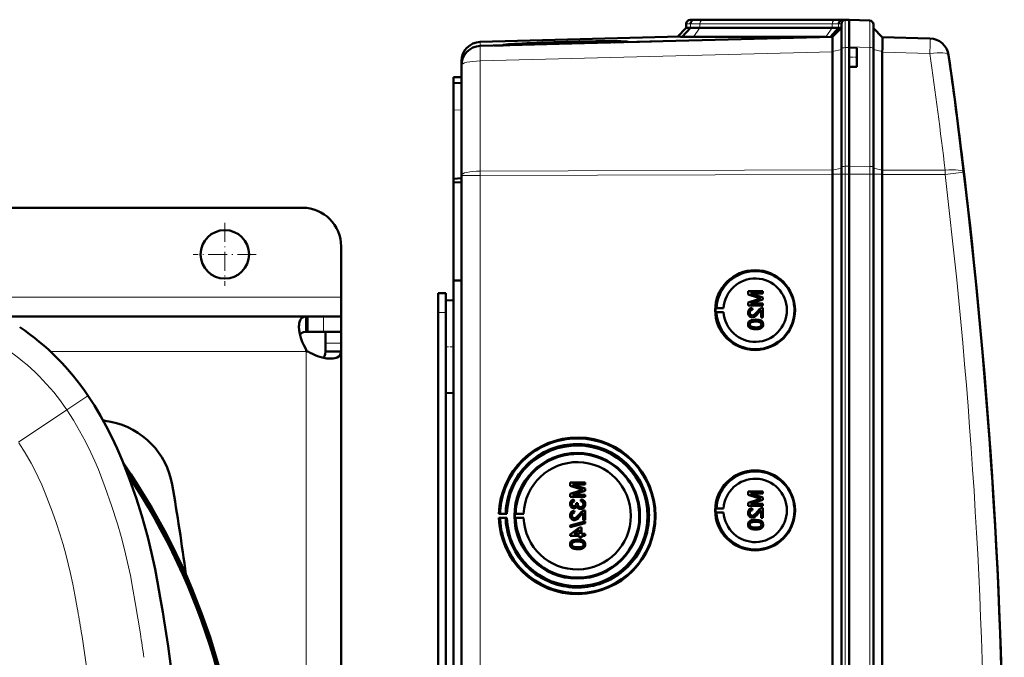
# Model space of a CAD drawing. Extents: x -2065 to 2446, y -2260 to 958.
# Tile 18 of 63: x 514 to 768, y -1643 to -1479. Entities that reach past the tile are written whole.
import ezdxf

# ---------------------------------------------------------------- set-up
doc = ezdxf.new("R2010")
doc.units = 0
doc.linetypes.add('DASHDOT', pattern=[18.5, 12, -3, 0.5, -3])

msp = doc.modelspace()

# ---------------------------------------------------------------- linework, layer by layer
at = {"color": 7, "lineweight": 18}
for p, q in [((686.65, -1479.77), (685.57, -1479.8)), ((687.53, -1478.78), (686.53, -1478.8)), ((686.65, -1479.77), (686.65, -1480.8)), ((723.22, -1479.8), (689.08, -1479.8)), ((689.08, -1479.8), (689.08, -1480.83)), ((689.76, -1478.8), (723.9, -1478.8)), ((723.22, -1479.8), (723.22, -1480.83)), ((725.57, -1479.8), (724.85, -1479.82)), ((724.85, -1479.82), (724.85, -1480.85)), ((726.53, -1478.8), (725.74, -1478.82)), ((726.53, -1485.94), (726.53, -1478.8)), ((726.65, -1478.8), (726.65, -1478.74)), ((689.08, -1480.83), (687.42, -1483.18)), ((723.22, -1480.83), (721.56, -1483.17)), ((632.43, -1485.51), (632.43, -1484.46)), ((632.43, -1489.38), (723.27, -1487)), ((723.26, -1486.92), (725.57, -1486.4)), ((727.57, -1485.93), (726.53, -1485.94)), ((726.53, -1485.94), (726.53, -1516.51)), ((732.85, -1485.92), (727.56, -1485.74)), ((732.85, -1516.55), (732.85, -1485.92)), ((736.1, -1486.94), (733.81, -1486.43)), ((748.38, -1487.44), (736.1, -1487.11)), ((632.43, -1517.75), (632.43, -1489.38)), ((627.57, -1502.01), (625.57, -1502.08)), ((723.27, -1517.47), (632.43, -1517.75)), ((632.43, -1518.87), (632.43, -1517.75)), ((723.27, -1517.49), (725.57, -1516.97)), ((726.53, -1516.51), (727.57, -1516.51)), ((726.53, -1518.59), (726.53, -1516.51)), ((732.85, -1516.55), (727.56, -1516.51)), ((732.85, -1518.59), (732.85, -1516.55)), ((736.1, -1517.51), (733.81, -1517)), ((736.1, -1517.49), (752.3, -1517.53)), ((632.43, -1518.87), (627.57, -1518.87)), ((632.43, -1518.87), (723.27, -1518.6)), ((632.43, -1866.36), (632.43, -1518.87)), ((723.27, -1518.59), (725.57, -1518.59)), ((725.57, -1518.59), (726.53, -1518.59)), ((726.53, -1518.59), (727.57, -1518.59)), ((726.53, -1518.59), (726.53, -1866.65)), ((732.85, -1518.59), (727.56, -1518.59)), ((732.85, -1518.59), (733.81, -1518.59)), ((732.85, -1866.65), (732.85, -1518.59)), ((736.1, -1518.59), (733.81, -1518.59)), ((752.3, -1518.66), (736.1, -1518.61)), ((596.57, -1550.22), (499.42, -1550.22)), ((592.03, -1555.22), (592.03, -1559.22)), ((621.57, -1554.22), (623.57, -1554.22)), ((596.57, -1562.08), (592.57, -1562.08)), ((587.57, -1564.22), (521.55, -1564.22)), ((587.57, -1692.72), (587.57, -1564.22)), ((525.82, -1579.27), (531.22, -1575.65)), ((531.28, -1575.6), (531.22, -1575.65)), ((513.37, -1587.62), (525.82, -1579.27))]:
    msp.add_line(p, q, dxfattribs=at)
at = {"color": 7, "lineweight": 50}
for p, q in [((685.57, -1479.8), (685.57, -1480.83)), ((687.57, -1478.77), (686.53, -1478.8)), ((688.47, -1478.74), (687.53, -1478.78)), ((687.57, -1478.77), (687.56, -1478.77)), ((688.47, -1478.74), (687.57, -1478.77)), ((688.47, -1478.74), (687.57, -1478.77)), ((690.49, -1478.77), (690.23, -1478.77)), ((724.63, -1478.77), (690.49, -1478.77)), ((724.63, -1478.77), (690.49, -1478.77)), ((724.64, -1478.77), (690.49, -1478.77)), ((725.57, -1486.17), (725.57, -1479.8)), ((726.68, -1478.79), (725.74, -1478.82)), ((726.53, -1478.8), (727.57, -1478.77)), ((727.56, -1478.77), (726.65, -1478.74)), ((727.56, -1478.77), (726.65, -1478.74)), ((727.56, -1478.77), (726.68, -1478.79)), ((727.56, -1485.74), (727.56, -1478.77)), ((727.56, -1478.77), (732.85, -1478.95)), ((733.81, -1486.15), (733.81, -1479.95)), ((685.57, -1480.83), (683.27, -1483.13)), ((686.65, -1480.8), (684.51, -1483.14)), ((686.65, -1480.8), (685.57, -1480.83)), ((723.22, -1480.83), (689.08, -1480.83)), ((724.85, -1480.85), (722.75, -1483.14)), ((723.26, -1483.13), (725.57, -1480.83)), ((725.57, -1480.83), (724.85, -1480.85)), ((736.1, -1483.24), (733.81, -1480.95)), ((683.88, -1483.11), (632.43, -1484.46)), ((723.27, -1483.13), (632.43, -1485.51)), ((639.98, -1485.24), (638.26, -1485.29)), ((668.73, -1484.56), (640.1, -1485.31)), ((668.85, -1484.5), (668.87, -1484.55)), ((670.44, -1484.51), (676.62, -1484.35)), ((687.42, -1483.18), (721.41, -1483.18)), ((736.1, -1483.24), (748.38, -1483.56)), ((636, -1485.41), (638.38, -1485.35)), ((638.27, -1485.32), (639.98, -1485.27)), ((639.98, -1485.27), (639.97, -1485.31)), ((723.26, -1486.92), (723.25, -1486.05)), ((723.26, -1486.92), (723.27, -1487)), ((723.27, -1517.47), (723.27, -1487)), ((725.57, -1516.74), (725.57, -1486.17)), ((727.56, -1485.93), (727.56, -1485.74)), ((727.56, -1485.93), (727.56, -1488.43)), ((729.56, -1486), (727.56, -1485.93)), ((727.57, -1485.93), (727.57, -1485.74)), ((729.56, -1486), (729.56, -1488.43)), ((733.81, -1516.77), (733.81, -1486.15)), ((736.1, -1487.11), (736.1, -1517.49)), ((627.57, -1489.46), (627.57, -1490.49)), ((727.56, -1488.43), (727.56, -1490.93)), ((729.56, -1488.43), (729.56, -1490.86)), ((627.57, -1490.51), (627.57, -1518.87)), ((729.56, -1490.86), (727.56, -1490.93)), ((727.56, -1516.51), (727.56, -1490.93)), ((727.57, -1516.51), (727.57, -1490.93)), ((625.57, -1493.59), (627.57, -1493.52)), ((625.57, -1495.09), (625.57, -1493.59)), ((627.57, -1495.02), (625.57, -1495.09)), ((625.57, -1495.09), (625.57, -1502.08)), ((625.57, -1502.08), (625.57, -1519.72)), ((756.58, -1513.46), (756.71, -1514.47)), ((725.57, -1518.59), (725.57, -1516.74)), ((727.56, -1518.59), (727.56, -1516.51)), ((727.57, -1518.59), (727.57, -1516.51)), ((733.81, -1518.59), (733.81, -1516.77)), ((625.57, -1519.72), (627.57, -1519.62)), ((625.57, -1520.66), (625.57, -1519.72)), ((625.57, -1520.66), (627.57, -1520.64)), ((625.57, -1520.66), (625.57, -1545.93)), ((627.57, -1866.36), (627.57, -1518.87)), ((723.27, -1518.59), (723.27, -1518.6)), ((723.27, -1866.63), (723.27, -1518.6)), ((725.57, -1518.59), (725.57, -1866.65)), ((727.56, -1533.58), (727.56, -1518.59)), ((727.57, -1518.59), (727.57, -1866.65)), ((733.81, -1866.65), (733.81, -1518.59)), ((736.1, -1518.61), (736.1, -1518.59)), ((736.1, -1866.62), (736.1, -1518.61)), ((586.57, -1527.22), (496.57, -1527.22)), ((727.56, -1533.58), (727.56, -1846.38)), ((596.57, -1550.22), (596.57, -1537.22)), ((625.57, -1545.93), (625.57, -1691.69)), ((625.57, -1545.93), (627.57, -1545.95)), ((596.57, -1555.22), (596.57, -1550.22)), ((621.57, -1549.22), (623.57, -1549.22)), ((621.57, -1554.22), (621.57, -1549.22)), ((623.57, -1554.22), (623.57, -1549.22)), ((623.57, -1551.12), (625.57, -1551.07)), ((623.57, -1551.12), (625.57, -1551.07)), ((623.57, -1551.12), (623.57, -1563.02)), ((705.34, -1548.74), (701.48, -1548.74)), ((701.48, -1549.56), (701.48, -1548.74)), ((701.48, -1549.56), (704.19, -1550.42)), ((704.14, -1550.78), (701.48, -1551.63)), ((702.08, -1549.28), (705.34, -1549.28)), ((705.34, -1550.3), (702.08, -1549.28)), ((705.34, -1550.3), (702.08, -1549.28)), ((702.08, -1551.9), (705.34, -1550.87)), ((702.08, -1551.9), (705.34, -1550.87)), ((705.34, -1548.74), (705.34, -1548.74)), ((705.34, -1548.74), (705.34, -1549.28)), ((705.34, -1548.74), (705.34, -1549.28)), ((705.34, -1549.28), (705.34, -1549.28)), ((705.34, -1550.3), (705.34, -1550.3)), ((705.34, -1550.3), (705.34, -1550.87)), ((705.34, -1550.3), (705.34, -1550.87)), ((705.34, -1550.87), (705.34, -1550.87)), ((693.14, -1553.1), (693.34, -1553.08)), ((693.14, -1553.1), (695.18, -1553.1)), ((693.34, -1553.08), (695.18, -1553.1)), ((701.48, -1552.44), (701.48, -1551.63)), ((701.48, -1552.44), (705.34, -1552.44)), ((705.34, -1551.9), (702.08, -1551.9)), ((702.57, -1553.04), (702.58, -1553.04)), ((702.62, -1553.53), (702.57, -1553.04)), ((702.63, -1553.53), (702.58, -1553.04)), ((702.62, -1553.53), (702.63, -1553.53)), ((704.13, -1554.39), (704.84, -1553.63)), ((704.84, -1555.51), (704.84, -1553.62)), ((705.34, -1551.9), (705.34, -1551.9)), ((705.34, -1551.9), (705.34, -1552.44)), ((705.34, -1551.9), (705.34, -1552.44)), ((705.34, -1552.44), (705.34, -1552.44)), ((705.34, -1552.99), (705.34, -1552.99)), ((705.34, -1552.99), (705.34, -1555.51)), ((705.34, -1552.99), (705.34, -1555.51)), ((587.57, -1555.22), (509.25, -1555.22)), ((587.57, -1555.22), (587.57, -1555.23)), ((587.57, -1555.22), (587.88, -1555.22)), ((587.57, -1555.23), (587.57, -1559.22)), ((587.88, -1555.22), (587.88, -1559.22)), ((592.03, -1555.22), (587.88, -1555.22)), ((596.57, -1555.22), (592.03, -1555.22)), ((596.57, -1555.22), (596.57, -1559.22)), ((621.57, -1684.22), (621.57, -1554.22)), ((623.57, -1556.61), (623.57, -1554.22)), ((693.14, -1554.1), (693.34, -1554.13)), ((693.14, -1554.1), (695.18, -1554.1)), ((693.34, -1554.13), (695.18, -1554.1)), ((701.93, -1554.26), (701.94, -1554.26)), ((702.55, -1555.46), (702.55, -1555.46)), ((703.44, -1556.05), (703.44, -1556.05)), ((704.13, -1554.39), (704.13, -1554.39)), ((704.84, -1555.51), (705.34, -1555.51)), ((705.34, -1555.51), (705.34, -1555.51)), ((701.93, -1557.28), (701.94, -1557.28)), ((702.19, -1556.77), (702.2, -1556.77)), ((703.44, -1558.52), (703.44, -1558.52)), ((705.01, -1556.42), (705.02, -1556.42)), ((705.38, -1557.28), (705.39, -1557.28)), ((587.57, -1559.22), (587.88, -1559.22)), ((592.03, -1559.22), (587.88, -1559.22)), ((596.57, -1559.22), (592.03, -1559.22)), ((592.57, -1562.08), (592.57, -1559.22)), ((596.57, -1559.22), (596.4, -1559.22)), ((596.57, -1562.08), (596.57, -1559.22)), ((587.57, -1563.73), (587.57, -1564.22)), ((592.57, -1564.22), (592.57, -1562.08)), ((596.57, -1564.22), (596.57, -1562.08)), ((623.57, -1563.02), (623.57, -1574.91)), ((587.57, -1564.22), (588.05, -1564.22)), ((596.57, -1564.22), (592.57, -1564.22)), ((596.55, -1564.22), (594.06, -1564.22)), ((596.57, -1684.15), (596.57, -1564.22)), ((623.57, -1815.81), (623.57, -1569.43)), ((623.57, -1574.91), (625.57, -1574.96)), ((659.44, -1598.03), (655.59, -1598.03)), ((655.59, -1598.85), (655.59, -1598.03)), ((655.59, -1598.85), (658.29, -1599.71)), ((659.44, -1599.59), (656.18, -1598.57)), ((656.18, -1598.57), (659.44, -1598.57)), ((659.45, -1599.59), (656.19, -1598.57)), ((659.44, -1598.03), (659.45, -1598.03)), ((659.44, -1598.03), (659.44, -1598.57)), ((659.44, -1598.57), (659.45, -1598.57)), ((659.45, -1598.03), (659.45, -1598.57)), ((658.25, -1600.07), (655.59, -1600.92)), ((655.59, -1601.73), (655.59, -1600.92)), ((655.59, -1601.73), (659.44, -1601.73)), ((656.18, -1601.19), (659.44, -1600.16)), ((659.44, -1601.19), (656.18, -1601.19)), ((656.19, -1601.19), (659.45, -1600.16)), ((659.44, -1599.59), (659.45, -1599.59)), ((659.44, -1599.59), (659.44, -1600.16)), ((659.44, -1600.16), (659.45, -1600.16)), ((659.44, -1601.19), (659.45, -1601.19)), ((659.44, -1601.19), (659.44, -1601.73)), ((659.44, -1601.73), (659.45, -1601.73)), ((659.45, -1599.59), (659.45, -1600.16)), ((659.45, -1601.19), (659.45, -1601.73)), ((705.34, -1600.35), (701.48, -1600.35)), ((701.48, -1601.16), (701.48, -1600.35)), ((701.48, -1601.16), (704.19, -1602.03)), ((702.08, -1600.89), (705.34, -1600.89)), ((705.34, -1601.91), (702.08, -1600.89)), ((705.34, -1601.91), (702.08, -1600.89)), ((705.34, -1600.35), (705.34, -1600.35)), ((705.34, -1600.35), (705.34, -1600.89)), ((705.34, -1600.35), (705.34, -1600.89)), ((705.34, -1600.89), (705.34, -1600.89)), ((705.34, -1601.91), (705.34, -1601.91)), ((705.34, -1601.91), (705.34, -1602.48)), ((705.34, -1601.91), (705.34, -1602.48)), ((656.04, -1603.57), (656.04, -1603.57)), ((656.58, -1602.42), (656.59, -1602.42)), ((656.63, -1602.92), (656.58, -1602.42)), ((656.64, -1602.92), (656.59, -1602.42)), ((656.63, -1602.92), (656.64, -1602.92)), ((657.62, -1603.31), (657.17, -1603.36)), ((657.17, -1603.36), (657.18, -1603.43)), ((657.56, -1603.63), (657.57, -1603.63)), ((657.62, -1603.31), (657.62, -1603.31)), ((658.41, -1602.38), (658.36, -1602.87)), ((658.41, -1602.38), (658.41, -1602.38)), ((659.49, -1603.57), (659.5, -1603.57)), ((704.14, -1602.39), (701.48, -1603.24)), ((701.48, -1604.05), (701.48, -1603.24)), ((701.48, -1604.05), (705.34, -1604.05)), ((702.08, -1603.51), (705.34, -1602.48)), ((702.08, -1603.51), (705.34, -1602.48)), ((705.34, -1603.51), (702.08, -1603.51)), ((705.34, -1602.48), (705.34, -1602.48)), ((705.34, -1603.51), (705.34, -1603.51)), ((705.34, -1603.51), (705.34, -1604.05)), ((705.34, -1603.51), (705.34, -1604.05)), ((705.34, -1604.05), (705.34, -1604.05)), ((637.26, -1606.1), (637.56, -1606.05)), ((639.32, -1606.1), (637.26, -1606.1)), ((637.56, -1607.15), (637.26, -1607.1)), ((637.26, -1607.1), (639.32, -1607.1)), ((637.56, -1606.05), (638.99, -1606.07)), ((638.99, -1606.07), (639.32, -1606.1)), ((639.32, -1607.1), (638.99, -1607.12)), ((641.56, -1606.07), (641.35, -1606.1)), ((641.35, -1606.1), (643.63, -1606.1)), ((641.56, -1607.13), (641.35, -1607.1)), ((641.35, -1607.1), (643.63, -1607.1)), ((643.63, -1606.1), (641.56, -1606.07)), ((643.63, -1607.1), (641.56, -1607.13)), ((656.04, -1606.51), (656.04, -1606.51)), ((656.57, -1604.65), (656.58, -1604.65)), ((656.68, -1605.29), (656.69, -1605.29)), ((656.73, -1605.78), (656.68, -1605.29)), ((656.74, -1605.78), (656.69, -1605.29)), ((656.73, -1605.78), (656.74, -1605.78)), ((658.24, -1606.64), (658.95, -1605.88)), ((658.24, -1606.64), (658.24, -1606.64)), ((658.28, -1604.85), (658.29, -1604.85)), ((658.95, -1607.76), (658.95, -1605.87)), ((659.44, -1605.24), (659.45, -1605.24)), ((659.44, -1605.24), (659.44, -1607.76)), ((659.45, -1605.24), (659.45, -1607.76)), ((693.14, -1604.71), (693.34, -1604.68)), ((693.14, -1604.71), (695.18, -1604.71)), ((693.14, -1605.71), (693.34, -1605.74)), ((693.14, -1605.71), (695.18, -1605.71)), ((693.34, -1604.68), (695.18, -1604.71)), ((693.34, -1605.74), (695.18, -1605.71)), ((701.93, -1605.87), (701.94, -1605.87)), ((702.55, -1607.06), (702.55, -1607.06)), ((702.57, -1604.64), (702.58, -1604.64)), ((702.62, -1605.14), (702.57, -1604.64)), ((702.63, -1605.14), (702.58, -1604.64)), ((702.62, -1605.14), (702.63, -1605.14)), ((704.13, -1606), (704.84, -1605.24)), ((704.13, -1606), (704.13, -1606)), ((704.84, -1607.11), (704.84, -1605.23)), ((704.84, -1607.11), (705.34, -1607.11)), ((705.34, -1604.59), (705.34, -1604.59)), ((705.34, -1604.59), (705.34, -1607.11)), ((705.34, -1604.59), (705.34, -1607.11)), ((705.34, -1607.11), (705.34, -1607.11)), ((638.99, -1607.12), (637.56, -1607.15)), ((659.44, -1608.06), (655.59, -1609.14)), ((655.59, -1609.55), (659.44, -1608.46)), ((655.59, -1609.55), (655.59, -1609.14)), ((655.59, -1609.55), (655.6, -1609.55)), ((655.6, -1609.55), (659.45, -1608.46)), ((658.01, -1609.59), (655.64, -1611.41)), ((656.66, -1607.71), (656.66, -1607.71)), ((658.51, -1609.59), (658.01, -1609.59)), ((658.51, -1609.59), (658.51, -1609.59)), ((658.51, -1609.59), (658.51, -1611.27)), ((658.51, -1609.59), (658.51, -1611.27)), ((658.95, -1607.76), (659.44, -1607.76)), ((659.44, -1607.76), (659.45, -1607.76)), ((659.44, -1608.06), (659.45, -1608.06)), ((659.44, -1608.06), (659.44, -1608.46)), ((659.44, -1608.46), (659.45, -1608.46)), ((659.45, -1608.06), (659.45, -1608.46)), ((701.93, -1608.89), (701.94, -1608.89)), ((702.19, -1608.37), (702.2, -1608.37)), ((703.44, -1607.66), (703.44, -1607.66)), ((705.01, -1608.03), (705.02, -1608.03)), ((705.38, -1608.89), (705.39, -1608.89)), ((655.64, -1611.76), (655.64, -1611.41)), ((655.64, -1611.76), (658.01, -1611.76)), ((656.62, -1611.27), (658.01, -1610.2)), ((658.01, -1611.27), (656.62, -1611.27)), ((656.63, -1611.27), (658.02, -1610.2)), ((658.01, -1611.27), (658.01, -1610.2)), ((658.01, -1612.25), (658.01, -1611.76)), ((659.44, -1611.27), (658.51, -1611.27)), ((658.51, -1611.76), (659.44, -1611.76)), ((658.51, -1611.76), (658.51, -1612.25)), ((658.51, -1611.76), (658.51, -1612.25)), ((659.44, -1611.27), (659.45, -1611.27)), ((659.44, -1611.27), (659.44, -1611.76)), ((659.44, -1611.76), (659.45, -1611.76)), ((659.45, -1611.27), (659.45, -1611.76)), ((703.44, -1610.13), (703.44, -1610.13)), ((656.04, -1613.98), (656.04, -1613.98)), ((656.3, -1613.46), (656.31, -1613.46)), ((657.54, -1612.75), (657.55, -1612.75)), ((658.01, -1612.25), (658.51, -1612.25)), ((658.51, -1612.25), (658.51, -1612.25)), ((659.12, -1613.12), (659.13, -1613.12)), ((659.49, -1613.98), (659.5, -1613.98)), ((657.54, -1615.22), (657.55, -1615.22))]:
    msp.add_line(p, q, dxfattribs=at)
at = {"color": 7, "linetype": 'DASHDOT', "lineweight": 18, "ltscale": 0.060013}
msp.add_line((729.76, -1488.43), (727.36, -1488.43), dxfattribs=at)
at = {"color": 7, "linetype": 'DASHDOT', "lineweight": 18, "ltscale": 0.40625}
for p, q in [((566.57, -1531.09), (566.57, -1547.34)), ((574.69, -1539.22), (558.44, -1539.22))]:
    msp.add_line(p, q, dxfattribs=at)
at = {"color": 7, "linetype": 'DASHDOT', "lineweight": 18, "ltscale": 0.060001}
for p, q in [((621.37, -1554.22), (623.77, -1554.22)), ((623.37, -1563.02), (625.77, -1563.02))]:
    msp.add_line(p, q, dxfattribs=at)
at = {"color": 7, "lineweight": 18}
for points in [[(732.85, -1478.95), (732.85, -1478.95), (732.85, -1478.97), (732.86, -1480.27), (732.85, -1485.92)], [(752.3, -1518.66), (755.75, -1518.24), (757.1, -1518.07), (757.13, -1518.07), (757.14, -1518.06)], [(538.9, -1608.67), (537.39, -1603.96), (535.75, -1599.29), (534.88, -1596.98), (533.97, -1594.7), (533.03, -1592.49), (532.04, -1590.31), (530.64, -1587.46), (529.14, -1584.67), (527.53, -1581.95), (525.82, -1579.27)], [(528.51, -1630.32), (527.91, -1627), (527.38, -1624.22), (526.8, -1621.48), (526.21, -1618.99), (525.57, -1616.52), (524.85, -1613.98), (524.02, -1611.27), (523.07, -1608.37), (522.13, -1605.67), (521.14, -1603), (520.27, -1600.79), (519.36, -1598.61), (518.48, -1596.67), (517.58, -1594.83), (516.64, -1593.03), (515.12, -1590.36), (513.48, -1587.77)], [(542.86, -1625.48), (542.21, -1622.03), (541.51, -1618.63), (540.73, -1615.29), (539.86, -1611.98), (538.9, -1608.67)], [(544.8, -1637), (543.47, -1628.92), (542.86, -1625.48)], [(533.95, -1686.6), (533.81, -1680.73), (533.58, -1674.92), (533.26, -1669.12), (532.84, -1663.33), (532.45, -1658.84), (532.02, -1654.55), (531.56, -1650.45), (530.75, -1644.32), (529.75, -1637.75), (529.53, -1636.4)]]:
    msp.add_lwpolyline(points, dxfattribs=at)
at = {"color": 7, "lineweight": 50}
for points in [[(723.24, -1483.43), (723.26, -1483.15), (723.26, -1483.13), (723.26, -1483.13)], [(736.17, -1484.33), (736.14, -1483.45), (736.11, -1483.26), (736.11, -1483.25), (736.1, -1483.24)], [(702.57, -1553.04), (702.21, -1553.11), (701.89, -1553.29), (701.75, -1553.42), (701.57, -1553.74), (701.49, -1554.1), (701.48, -1554.27)], [(701.93, -1554.26), (701.99, -1553.93), (702.11, -1553.73), (702.29, -1553.6), (702.51, -1553.54), (702.62, -1553.53)], [(701.94, -1554.26), (701.96, -1554.04), (702.02, -1553.87), (702.19, -1553.66), (702.44, -1553.55), (702.63, -1553.53)], [(704.99, -1553.04), (704.73, -1553.15), (704.38, -1553.4), (703.89, -1553.93)], [(704.13, -1554.39), (704.53, -1553.91), (704.84, -1553.62)], [(585.69, -1557.84), (585.71, -1557.37), (585.76, -1556.94), (585.89, -1556.43), (586.09, -1556.01), (586.36, -1555.68), (586.6, -1555.5), (586.88, -1555.37), (587.2, -1555.27), (587.57, -1555.23)], [(701.48, -1554.27), (701.52, -1554.63), (701.65, -1554.96), (701.82, -1555.17), (702.04, -1555.33), (702.38, -1555.45), (702.55, -1555.46)], [(703.44, -1556.05), (702.91, -1556.07), (702.4, -1556.17), (702.03, -1556.32), (701.92, -1556.39), (701.73, -1556.56), (701.58, -1556.78), (701.51, -1557.04), (701.48, -1557.28)], [(702.55, -1554.96), (702.34, -1554.93), (702.16, -1554.82), (702.03, -1554.66), (701.95, -1554.47), (701.93, -1554.26)], [(702.56, -1554.96), (702.36, -1554.93), (702.21, -1554.85), (702.07, -1554.72), (701.99, -1554.56), (701.94, -1554.26)], [(703.89, -1553.93), (703.31, -1554.57), (703.18, -1554.69), (702.89, -1554.88), (702.55, -1554.96)], [(702.55, -1555.46), (702.74, -1555.44), (703.12, -1555.32), (703.45, -1555.1), (703.74, -1554.83), (704.13, -1554.39)], [(702.55, -1555.46), (702.84, -1555.42), (703.18, -1555.28), (703.44, -1555.11), (703.85, -1554.71), (704.13, -1554.39)], [(705.01, -1556.42), (704.73, -1556.26), (704.25, -1556.12), (703.6, -1556.05), (703.44, -1556.05)], [(705.02, -1556.42), (704.59, -1556.21), (704.11, -1556.09), (703.44, -1556.05)], [(587.57, -1563.73), (587, -1562.77), (586.53, -1561.77), (586.17, -1560.74), (585.9, -1559.72), (585.74, -1558.75), (585.69, -1557.84)], [(701.48, -1557.28), (701.51, -1557.55), (701.59, -1557.8), (701.73, -1558.02), (701.93, -1558.19), (702.09, -1558.28), (702.42, -1558.4), (702.93, -1558.5), (703.44, -1558.52)], [(701.93, -1557.28), (701.94, -1557.16), (702.03, -1556.94), (702.19, -1556.77)], [(703.43, -1558.03), (703.06, -1558.02), (702.75, -1557.98), (702.47, -1557.93), (702.33, -1557.88), (702.08, -1557.68), (701.94, -1557.43), (701.93, -1557.28)], [(701.94, -1557.28), (701.96, -1557.1), (702.11, -1556.84), (702.2, -1556.77)], [(703.44, -1558.03), (702.88, -1558), (702.51, -1557.93), (702.33, -1557.87), (702.17, -1557.77), (702.04, -1557.63), (701.94, -1557.37), (701.94, -1557.28)], [(702.19, -1556.77), (702.54, -1556.63), (702.91, -1556.57), (703.43, -1556.54)], [(702.2, -1556.77), (702.6, -1556.62), (702.93, -1556.57), (703.44, -1556.54)], [(703.43, -1556.54), (704.09, -1556.58), (704.36, -1556.63), (704.5, -1556.68), (704.77, -1556.86), (704.91, -1557.1), (704.94, -1557.28)], [(704.94, -1557.28), (704.91, -1557.47), (704.77, -1557.7), (704.52, -1557.88), (704.31, -1557.95), (703.99, -1558), (703.43, -1558.03)], [(703.44, -1558.52), (703.96, -1558.49), (704.47, -1558.4), (704.72, -1558.31), (704.95, -1558.18), (705.14, -1558.01), (705.29, -1557.78), (705.36, -1557.53), (705.38, -1557.28)], [(703.44, -1558.52), (703.94, -1558.5), (704.12, -1558.48), (704.61, -1558.36), (704.96, -1558.18), (705.21, -1557.93), (705.36, -1557.59), (705.39, -1557.28)], [(705.38, -1557.28), (705.33, -1556.9), (705.21, -1556.64), (705.01, -1556.42)], [(705.39, -1557.28), (705.34, -1556.9), (705.16, -1556.56), (705.02, -1556.42)], [(585.93, -1559.84), (586.09, -1559.65), (586.3, -1559.5), (586.56, -1559.39), (586.85, -1559.3), (587.57, -1559.22)], [(593.95, -1566.09), (592.86, -1566.02), (591.7, -1565.79), (590.49, -1565.43), (589.83, -1565.18), (589.19, -1564.88), (588.61, -1564.56), (588.05, -1564.22)], [(592.56, -1564.22), (592.48, -1564.93), (592.39, -1565.23), (592.28, -1565.48), (592.13, -1565.69), (591.95, -1565.85)], [(596.55, -1564.22), (596.51, -1564.58), (596.42, -1564.9), (596.23, -1565.27), (595.94, -1565.57), (595.57, -1565.8), (595.26, -1565.92), (594.9, -1566.01), (594.44, -1566.07), (593.95, -1566.09)], [(531.28, -1575.6), (532.95, -1578.19), (534.53, -1580.82), (536.01, -1583.51), (537.46, -1586.37), (538.81, -1589.28), (540.07, -1592.24), (541.58, -1596.07), (542.08, -1597.42), (543.67, -1601.97), (545.14, -1606.57), (545.95, -1609.32), (546.7, -1612.08), (547.7, -1616.15), (548.6, -1620.4), (549.23, -1623.7), (549.94, -1627.69), (550.56, -1631.41)], [(656.58, -1602.42), (656.26, -1602.52), (655.98, -1602.68), (655.76, -1602.93), (655.63, -1603.23), (655.59, -1603.55)], [(655.59, -1603.55), (655.63, -1603.88), (655.76, -1604.18), (655.97, -1604.43), (656.26, -1604.59), (656.57, -1604.65)], [(656.04, -1603.57), (656.06, -1603.37), (656.2, -1603.12), (656.36, -1603.01), (656.63, -1602.92)], [(656.04, -1603.57), (656.07, -1603.38), (656.14, -1603.21), (656.27, -1603.07), (656.42, -1602.98), (656.64, -1602.92)], [(656.59, -1604.15), (656.41, -1604.13), (656.25, -1604.04), (656.09, -1603.83), (656.04, -1603.57)], [(656.6, -1604.15), (656.42, -1604.13), (656.2, -1603.99), (656.08, -1603.78), (656.04, -1603.57)], [(656.57, -1604.65), (656.77, -1604.62), (656.95, -1604.55), (657.11, -1604.44), (657.29, -1604.21), (657.34, -1604.12)], [(656.58, -1604.65), (656.77, -1604.63), (656.96, -1604.56), (657.12, -1604.44), (657.25, -1604.29), (657.34, -1604.13)], [(657.18, -1603.43), (657.16, -1603.64), (657.03, -1603.93), (656.89, -1604.08), (656.79, -1604.12), (656.59, -1604.15)], [(657.34, -1604.12), (657.42, -1604.37), (657.58, -1604.58), (657.79, -1604.73), (658.03, -1604.82), (658.28, -1604.85)], [(658.28, -1604.35), (658.06, -1604.32), (657.85, -1604.22), (657.76, -1604.14), (657.63, -1603.96), (657.57, -1603.74), (657.56, -1603.63)], [(658.29, -1604.35), (658.06, -1604.32), (657.89, -1604.24), (657.69, -1604.05), (657.58, -1603.77), (657.57, -1603.63)], [(658.28, -1604.85), (658.48, -1604.83), (658.85, -1604.71), (659.16, -1604.46), (659.38, -1604.14), (659.48, -1603.76), (659.49, -1603.57)], [(659.05, -1603.59), (659.04, -1603.71), (658.97, -1603.95), (658.83, -1604.14), (658.63, -1604.28), (658.4, -1604.34), (658.28, -1604.35)], [(658.29, -1604.85), (658.68, -1604.78), (658.91, -1604.68), (659.12, -1604.52), (659.28, -1604.32), (659.45, -1603.96), (659.5, -1603.57)], [(658.36, -1602.87), (658.57, -1602.93), (658.77, -1603.02), (658.99, -1603.27), (659.05, -1603.59)], [(659.49, -1603.57), (659.45, -1603.22), (659.3, -1602.89), (659.06, -1602.63), (658.91, -1602.53), (658.58, -1602.4), (658.41, -1602.38)], [(659.5, -1603.57), (659.46, -1603.23), (659.37, -1603), (659.23, -1602.78), (658.96, -1602.55), (658.62, -1602.41), (658.41, -1602.38)], [(656.68, -1605.29), (656.32, -1605.36), (656, -1605.54), (655.86, -1605.67), (655.68, -1605.99), (655.6, -1606.35), (655.59, -1606.52)], [(655.59, -1606.52), (655.63, -1606.88), (655.76, -1607.21), (655.93, -1607.42), (656.15, -1607.58), (656.48, -1607.7), (656.66, -1607.71)], [(656.04, -1606.51), (656.1, -1606.18), (656.22, -1605.99), (656.4, -1605.85), (656.62, -1605.79), (656.73, -1605.78)], [(656.04, -1606.51), (656.07, -1606.29), (656.13, -1606.12), (656.3, -1605.92), (656.55, -1605.8), (656.74, -1605.78)], [(656.66, -1607.22), (656.45, -1607.18), (656.27, -1607.07), (656.14, -1606.91), (656.06, -1606.72), (656.04, -1606.51)], [(656.67, -1607.22), (656.46, -1607.18), (656.32, -1607.1), (656.18, -1606.97), (656.1, -1606.82), (656.04, -1606.51)], [(658, -1606.18), (657.42, -1606.82), (657.29, -1606.94), (657, -1607.13), (656.66, -1607.22)], [(656.66, -1607.71), (656.85, -1607.69), (657.23, -1607.57), (657.56, -1607.35), (657.84, -1607.08), (658.24, -1606.64)], [(656.66, -1607.71), (656.95, -1607.67), (657.29, -1607.54), (657.55, -1607.36), (657.96, -1606.96), (658.24, -1606.64)], [(659.1, -1605.29), (658.84, -1605.41), (658.49, -1605.65), (658, -1606.18)], [(658.24, -1606.64), (658.64, -1606.16), (658.95, -1605.87)], [(702.57, -1604.64), (702.21, -1604.72), (701.89, -1604.89), (701.75, -1605.02), (701.57, -1605.34), (701.49, -1605.7), (701.48, -1605.88)], [(701.48, -1605.88), (701.52, -1606.23), (701.65, -1606.57), (701.82, -1606.78), (702.04, -1606.94), (702.38, -1607.05), (702.55, -1607.06)], [(701.93, -1605.87), (701.99, -1605.53), (702.11, -1605.34), (702.29, -1605.21), (702.51, -1605.14), (702.62, -1605.14)], [(702.55, -1606.57), (702.34, -1606.54), (702.16, -1606.43), (702.03, -1606.27), (701.95, -1606.07), (701.93, -1605.87)], [(701.94, -1605.87), (701.96, -1605.65), (702.02, -1605.48), (702.19, -1605.27), (702.44, -1605.16), (702.63, -1605.14)], [(702.56, -1606.57), (702.36, -1606.54), (702.21, -1606.46), (702.07, -1606.32), (701.99, -1606.17), (701.94, -1605.87)], [(703.89, -1605.53), (703.31, -1606.17), (703.18, -1606.3), (702.89, -1606.49), (702.55, -1606.57)], [(702.55, -1607.06), (702.74, -1607.05), (703.12, -1606.92), (703.45, -1606.7), (703.74, -1606.43), (704.13, -1606)], [(702.55, -1607.06), (702.84, -1607.03), (703.18, -1606.89), (703.44, -1606.71), (703.85, -1606.32), (704.13, -1606)], [(704.99, -1604.65), (704.73, -1604.76), (704.38, -1605.01), (703.89, -1605.53)], [(704.13, -1606), (704.53, -1605.51), (704.84, -1605.23)], [(703.44, -1607.66), (702.91, -1607.68), (702.4, -1607.77), (702.03, -1607.92), (701.92, -1607.99), (701.73, -1608.17), (701.58, -1608.39), (701.51, -1608.64), (701.48, -1608.89)], [(701.48, -1608.89), (701.51, -1609.15), (701.59, -1609.4), (701.73, -1609.63), (701.93, -1609.8), (702.09, -1609.88), (702.42, -1610.01), (702.93, -1610.11), (703.44, -1610.13)], [(701.93, -1608.89), (701.94, -1608.77), (702.03, -1608.55), (702.19, -1608.37)], [(703.43, -1609.63), (703.06, -1609.62), (702.75, -1609.59), (702.47, -1609.53), (702.33, -1609.48), (702.08, -1609.29), (701.94, -1609.03), (701.93, -1608.89)], [(701.94, -1608.89), (701.96, -1608.71), (702.11, -1608.45), (702.2, -1608.37)], [(703.44, -1609.63), (702.88, -1609.61), (702.51, -1609.54), (702.33, -1609.48), (702.17, -1609.38), (702.04, -1609.24), (701.94, -1608.98), (701.94, -1608.89)], [(702.19, -1608.37), (702.54, -1608.23), (702.91, -1608.17), (703.43, -1608.15)], [(702.2, -1608.37), (702.6, -1608.22), (702.93, -1608.17), (703.44, -1608.15)], [(703.43, -1608.15), (704.09, -1608.19), (704.36, -1608.24), (704.5, -1608.28), (704.77, -1608.46), (704.91, -1608.7), (704.94, -1608.89)], [(704.94, -1608.89), (704.91, -1609.07), (704.77, -1609.31), (704.52, -1609.49), (704.31, -1609.56), (703.99, -1609.61), (703.43, -1609.63)], [(705.01, -1608.03), (704.73, -1607.87), (704.25, -1607.73), (703.6, -1607.66), (703.44, -1607.66)], [(705.02, -1608.03), (704.59, -1607.81), (704.11, -1607.7), (703.44, -1607.66)], [(703.44, -1610.13), (703.96, -1610.1), (704.47, -1610.01), (704.72, -1609.92), (704.95, -1609.79), (705.14, -1609.61), (705.29, -1609.39), (705.36, -1609.14), (705.38, -1608.89)], [(703.44, -1610.13), (703.94, -1610.1), (704.12, -1610.08), (704.61, -1609.97), (704.96, -1609.79), (705.21, -1609.53), (705.36, -1609.2), (705.39, -1608.89)], [(705.38, -1608.89), (705.33, -1608.51), (705.21, -1608.25), (705.01, -1608.03)], [(705.39, -1608.89), (705.34, -1608.51), (705.16, -1608.17), (705.02, -1608.03)], [(657.54, -1612.75), (657.02, -1612.77), (656.51, -1612.87), (656.14, -1613.01), (656.03, -1613.08), (655.83, -1613.26), (655.69, -1613.48), (655.61, -1613.73), (655.59, -1613.98)], [(655.59, -1613.98), (655.62, -1614.24), (655.7, -1614.49), (655.84, -1614.72), (656.04, -1614.89), (656.19, -1614.97), (656.52, -1615.1), (657.04, -1615.2), (657.54, -1615.22)], [(656.04, -1613.98), (656.05, -1613.86), (656.13, -1613.64), (656.3, -1613.46)], [(656.04, -1613.98), (656.07, -1613.8), (656.22, -1613.54), (656.31, -1613.46)], [(657.54, -1614.72), (657.17, -1614.71), (656.86, -1614.68), (656.58, -1614.62), (656.44, -1614.57), (656.18, -1614.38), (656.05, -1614.12), (656.04, -1613.98)], [(657.55, -1614.72), (656.99, -1614.7), (656.62, -1614.63), (656.44, -1614.57), (656.28, -1614.47), (656.15, -1614.33), (656.05, -1614.07), (656.04, -1613.98)], [(656.3, -1613.46), (656.64, -1613.33), (657.02, -1613.26), (657.54, -1613.24)], [(656.31, -1613.46), (656.71, -1613.31), (657.04, -1613.26), (657.55, -1613.24)], [(659.12, -1613.12), (658.84, -1612.96), (658.36, -1612.82), (657.71, -1612.75), (657.54, -1612.75)], [(657.54, -1613.24), (658.2, -1613.28), (658.47, -1613.33), (658.61, -1613.37), (658.87, -1613.56), (659.02, -1613.79), (659.05, -1613.98)], [(657.54, -1615.22), (658.07, -1615.19), (658.58, -1615.1), (658.83, -1615.01), (659.06, -1614.88), (659.25, -1614.71), (659.39, -1614.48), (659.47, -1614.23), (659.49, -1613.98)], [(659.05, -1613.98), (659.02, -1614.16), (658.88, -1614.4), (658.63, -1614.58), (658.42, -1614.65), (658.1, -1614.7), (657.54, -1614.72)], [(659.13, -1613.12), (658.7, -1612.9), (658.22, -1612.79), (657.55, -1612.75)], [(657.55, -1615.22), (658.05, -1615.2), (658.23, -1615.17), (658.72, -1615.06), (659.07, -1614.88), (659.32, -1614.62), (659.47, -1614.29), (659.5, -1613.98)], [(659.49, -1613.98), (659.44, -1613.6), (659.31, -1613.34), (659.12, -1613.12)], [(659.5, -1613.98), (659.45, -1613.6), (659.26, -1613.26), (659.13, -1613.12)], [(550.94, -1633.71), (551.94, -1640.22), (552.83, -1646.74), (553.31, -1650.83), (553.78, -1655.33), (554.19, -1659.84), (554.73, -1666.93), (555.13, -1674.03), (555.34, -1679.14)]]:
    msp.add_lwpolyline(points, dxfattribs=at)
msp.add_circle((566.57, -1539.22), 6.25, dxfattribs=at)
for centre, radius, start, end in [((686.57, -1479.8), 1, 91.9999, 180.0004), ((690.18, -1415.25), 63.52, 268.4613, 270.0941), ((690.25, -1411.02), 67.74, 268.502, 270.2102), ((724.88, -1411.2), 67.57, 269.7861, 271.4988), ((724.88, -1411.2), 67.57, 269.7861, 271.4988), ((724.88, -1550.48), 71.72, 88.5636, 90.1948), ((726.57, -1479.8), 1, 92, 180), ((732.81, -1479.95), 1, 360, 88), ((688.78, -1398.29), 82.54, 268.5194, 270.2071), ((723.42, -1537.58), 56.75, 88.5525, 90.1984), ((632.57, -1489.46), 5, 91.5, 180), ((685.12, -1463.98), 19.17, 266.2743, 268.1523), ((687.06, -1383.25), 99.92, 268.5336, 270.2046), ((661.88, -1483.86), 74.28, 357.6228, 359.6372), ((748.25, -1488.56), 5, 8.0244, 88.5), ((632.57, -1490.51), 5, 91.5, 180), ((638.42, -1485.02), 0.335, 243.3389, 263.902), ((640.13, -1484.98), 0.328, 243.4974, 265.1676), ((-699.21, -1692.62), 1466.77, 351.97557, 8.02443), ((748.32, -1489.03), 5, 8.0056, 10.3842), ((-699.21, -1692.61), 1466.77, 7.01584, 8.00564), ((-699.21, -1692.61), 1466.77, 353.02402, 6.97598), ((586.57, -1537.22), 10, 0, 90), ((703.38, -1553.6), 10.06, 33.1491, 110.5769), ((703.39, -1553.6), 10.06, 110.5864, 176.9929), ((703.38, -1553.6), 10.07, 315.7681, 33.1576), ((712.76, -1577.53), 28.1, 106.5505, 107.8561), ((713.86, -1519.98), 31.94, 252.3749, 253.4362), ((705.31, -1553.96), 0.972, 88.2771, 108.7969), ((703.39, -1553.61), 10.07, 183.0092, 238.3346), ((477.83, -1611.45), 64.36, 33.8462, 56.1538), ((703.38, -1553.61), 10.06, 238.3386, 315.7704), ((396.57, -2292.72), 724.12, 78.80312, 78.96408), ((533.29, -1601.99), 20, 9.8561, 78.8031), ((657.5, -1606.59), 19.93, 83.6185, 122.6519), ((657.49, -1606.6), 19.94, 359.9906, 83.6076), ((657.46, -1606.58), 18.48, 83.5893, 122.618), ((657.46, -1606.59), 18.48, 44.5714, 83.5933), ((657.5, -1606.6), 19.94, 122.653, 161.6719), ((657.47, -1606.6), 18.49, 122.6157, 161.6232), ((657.5, -1606.59), 15.94, 83.4589, 122.4168), ((657.5, -1606.59), 15.94, 44.5027, 83.4565), ((396.56, -1692.72), 175, 325.2847, 34.7144), ((396.57, -1692.72), 174.8, 325.5583, 34.4404), ((657.51, -1606.6), 15.95, 122.4177, 161.3612), ((657.44, -1606.59), 13.82, 359.9781, 177.949), ((657.46, -1606.6), 18.49, 359.9981, 44.574), ((396.57, -1692.72), 174.27, 326.3186, 33.6814), ((657.49, -1606.6), 15.95, 359.9981, 44.5023), ((703.39, -1605.21), 10.06, 110.5864, 176.9929), ((703.38, -1605.21), 10.06, 33.1491, 110.5769), ((11.12, -1692.72), 550, 7.4146, 9.8561), ((666.87, -1626.82), 28.1, 106.5505, 107.8561), ((667.96, -1569.27), 31.94, 252.3749, 253.4362), ((713.86, -1571.59), 31.94, 252.3749, 253.4362), ((703.38, -1605.21), 10.07, 315.7681, 33.1576), ((658.8, -1603.67), 1.24, 162.9877, 177.9725), ((658.81, -1603.67), 1.24, 162.9669, 178.0009), ((712.76, -1629.14), 28.1, 106.5505, 107.8561), ((657.5, -1606.6), 15.95, 271.0173, 0.0108), ((659.41, -1606.21), 0.972, 88.2771, 108.7969), ((703.39, -1605.21), 10.07, 183.0092, 238.3346), ((705.31, -1605.57), 0.972, 88.2771, 108.7969), ((657.5, -1606.6), 19.95, 192.7797, 231.7964), ((657.47, -1606.6), 18.49, 192.8311, 231.8357), ((657.51, -1606.6), 15.95, 193.1074, 232.0485), ((657.46, -1606.6), 18.49, 309.8795, 348.884), ((657.49, -1606.6), 19.95, 309.8644, 348.8795), ((703.38, -1605.22), 10.06, 238.3386, 315.7704), ((657.5, -1606.61), 15.94, 232.049, 271.0053), ((657.49, -1606.61), 19.93, 231.7971, 309.8614), ((657.46, -1606.61), 18.48, 231.8365, 270.8576), ((657.47, -1606.61), 18.48, 270.8553, 309.8839), ((-96.1, -1738.34), 655.44, 9.18626, 9.38928)]:
    msp.add_arc(centre, radius, start, end, dxfattribs=at)
at = {"color": 7, "lineweight": 18}
for centre, radius, start, end in [((688.78, -1397.71), 82.1, 268.5132, 270.2082), ((689.49, -1403.85), 74.96, 268.5051, 270.2097), ((723.42, -1537.08), 57.28, 88.5619, 90.1954), ((724.12, -1543.31), 64.5, 88.5669, 90.1937), ((-699.09, -1691.49), 1461.79, 6.83463, 8.02442), ((753.24, -1488.34), 0.0281, 9.1589, 40.9326), ((756.55, -1513.46), 0.0282, 8.141, 39.6806), ((-699.12, -1692.62), 1461.81, 353.16554, 6.83446), ((477.82, -1611.46), 57.78, 33.846, 56.154), ((-62.45, -1732.76), 599.77, 9.24539, 9.83447), ((187.31, -1693.48), 361.92, 8.0055, 8.9768)]:
    msp.add_arc(centre, radius, start, end, dxfattribs=at)
at = {"color": 7, "lineweight": 50}
for centre, major_axis, ratio, start_param, end_param in [((687.56, -1479.78), (0, -1), 0.910082, 3.176493, 4.712384), ((725.77, -1479.82), (0, -1), 0.910127, 3.176499, 4.71238), ((654.41, -1484.88), (16.15, 0.42), 0.026181, 6.281429, 9.394847), ((654.41, -1484.88), (-14.44, -0.38), 0.026181, 3.1486, 6.243308), ((654.41, -1484.88), (12.78, 0.33), 0.026181, 6.281429, 9.426077), ((654.41, -1484.88), (12.78, 0.33), 0.026181, 3.143896, 3.296959), ((659.13, -1484.77), (8.06, 0.22), 0.032897, 6.087443, 6.280959), ((654.41, -1484.88), (-14.44, -0.38), 0.026181, 3.010332, 3.146042), ((654.41, -1484.91), (14.45, 0.38), 0.008724, 6.146463, 6.147289), ((660.27, -1484.73), (10.3, 0.28), 0.032776, 6.129049, 6.280931), ((723.4, -1488.13), (-0.13, 5), 0.020818, 0.34555, 0.998848), ((654.41, -1484.91), (-12.77, -0.33), 0.008724, 0.154064, 0.155234), ((723.4, -1488.13), (-0.13, 5), 0.020818, 0.998848, 1.141997), ((735.97, -1488.24), (-0.13, -5), 0.020818, 1.798234, 1.833823), ((723.4, -1518.6), (0.01, -5), 0.026177, 4.485496, 4.709745), ((735.97, -1518.61), (0.01, 5), 0.026177, 4.717563, 4.939282), ((703.31, -1553.6), (0, 10.3), 0.999657, 4.712389, 10.995574), ((703.33, -1553.6), (0, 8.17), 0.999657, 1.632048, 7.79273), ((703.34, -1553.6), (0, -10.21), 0.999657, 4.663407, 4.761371), ((657.43, -1606.6), (0, 20.18), 0.999657, 1.595577, 7.829201), ((657.43, -1606.6), (0, 18.12), 0.999657, 1.598396, 7.826382), ((657.43, -1606.6), (0, 16.2), 0.999657, 4.712389, 10.995574), ((703.31, -1605.21), (0, 10.3), 0.999657, 4.712389, 10.995574), ((703.33, -1605.21), (0, 8.17), 0.999657, 1.632048, 7.79273), ((657.5, -1606.6), (0, -19.95), 0.999657, 4.392372, 4.684978), ((657.45, -1606.6), (0, -18.48), 0.999657, 4.391338, 4.684024), ((657.5, -1606.6), (0, -15.95), 0.999657, 4.386952, 4.678989), ((657.45, -1606.6), (0, -16.12), 0.999657, 4.681358, 4.74342), ((657.44, -1606.6), (0, -13.83), 0.999657, 4.748556, 7.853982), ((657.45, -1606.6), (0, -18.5), 0.999657, 1.376785, 1.570796), ((657.5, -1606.6), (0, -19.94), 0.999657, 1.376603, 1.570796), ((703.34, -1605.21), (0, -10.21), 0.999657, 4.663407, 4.761371), ((657.5, -1606.6), (0, -19.95), 0.999657, 4.739799, 4.935539), ((657.45, -1606.6), (0, -18.48), 0.999657, 4.740754, 4.936562), ((657.5, -1606.6), (0, -15.95), 0.999657, 4.745789, 4.941259)]:
    msp.add_ellipse(centre, major_axis=major_axis, ratio=ratio, start_param=start_param, end_param=end_param, dxfattribs=at)
at = {"color": 7, "lineweight": 18}
for centre, major_axis, ratio, start_param, end_param in [((689.79, -1479.8), (0, -1), 0.707107, 3.176499, 4.712389), ((723.93, -1479.8), (0, -1), 0.707107, 3.176499, 4.712389), ((748.25, -1488.56), (0.13, 5), 0.020818, 4.939827, 6.283185), ((632.57, -1490.51), (0.13, -5), 0.020818, 3.141593, 4.484951), ((726.57, -1486.17), (-1, 0), 0.224951, 4.747296, 6.283185), ((732.81, -1486.15), (-1, 0), 0.224951, 3.141593, 4.677482), ((748.25, -1488.56), (4.95, 0.7), 0.219379, 0, 1.513453), ((632.57, -1490.51), (5, 0), 0.224951, 1.596976, 3.141593), ((632.57, -1518.87), (5, 0), 0.224951, 1.596976, 3.141593), ((726.57, -1516.74), (-1, 0), 0.224951, 4.747296, 6.283185), ((732.81, -1516.77), (-1, 0), 0.224951, 3.141593, 4.677482), ((752.17, -1518.66), (4.96, 0.59), 0.220468, 0, 1.51802), ((752.17, -1518.66), (0.01, 5), 0.026177, 4.712467, 4.939282)]:
    msp.add_ellipse(centre, major_axis=major_axis, ratio=ratio, start_param=start_param, end_param=end_param, dxfattribs=at)

doc.saveas('drawing.dxf')
